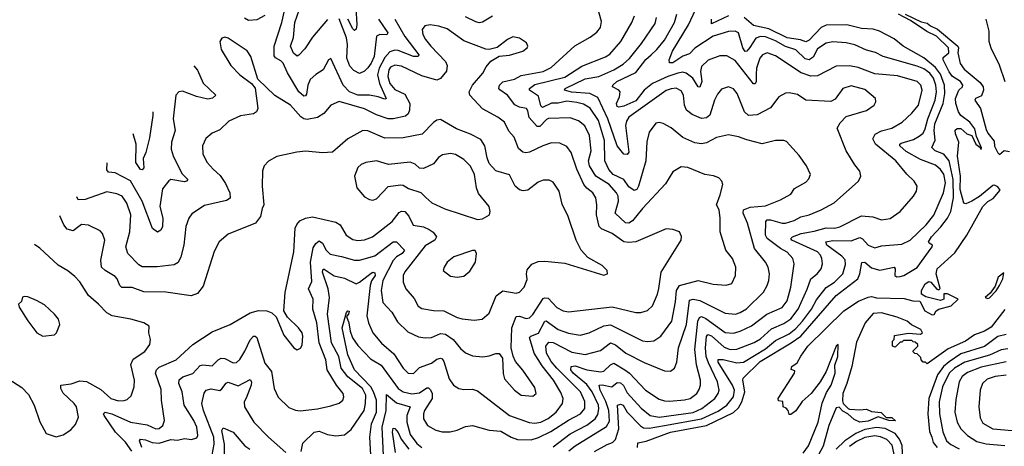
# Model space of a CAD drawing. Extents: x 1246230 to 1426786, y 660032 to 763141.
# Tile 19 of 256: x 1256387 to 1262233, y 686102 to 688632. Entities that reach past the tile are written whole.
import ezdxf

# ---------------------------------------------------------------- set-up
doc = ezdxf.new("R2010")
doc.units = 0

msp = doc.modelspace()

# ---------------------------------------------------------------- linework, layer by layer
at = {"layer": '0CON10XD'}
for points in [[(1258215, 688633.5), (1258125, 688527.9), (1258080.9, 688459.1), (1258045, 688422.5), (1258035, 688416.9), (1258014, 688434), (1257995.3, 688475), (1258012.2, 688527.8), (1258021.6, 688615), (1258090.4, 688815)], [(1258059.3, 686070.7), (1258068.8, 686121.2), (1258135, 686186.2), (1258165, 686191.3), (1258215, 686171.5), (1258265, 686163.5), (1258315, 686170), (1258355, 686201.9), (1258431.9, 686315), (1258441, 686355), (1258442.1, 686405), (1258422.6, 686445), (1258334.7, 686514.7), (1258296.6, 686565), (1258281.4, 686635), (1258238.3, 686715), (1258215.7, 686885.7), (1258227.8, 686985), (1258219.1, 687035), (1258185.7, 687135), (1258188.3, 687151.7), (1258195, 687153.3), (1258255, 687112.5), (1258315, 687098.8), (1258385, 687066.4), (1258405, 687074.5), (1258475, 687128.4), (1258485, 687134.1), (1258495, 687131.2), (1258497.3, 687115), (1258475.8, 687084.2), (1258467.3, 687055), (1258448, 686875), (1258457.5, 686835), (1258484.5, 686775), (1258535, 686714.4), (1258609.7, 686649.7), (1258663.8, 686565), (1258694.2, 686535), (1258725, 686534.5), (1258760.3, 686569.7), (1258832.9, 686595), (1258865, 686618.7), (1258885, 686624.5), (1258895, 686620.6), (1258905.2, 686605.2), (1258937.8, 686502.2), (1258963.6, 686463.6), (1258995, 686444.5), (1259025, 686438.2), (1259075, 686441.5), (1259105, 686431.4), (1259295.2, 686285.2), (1259412.3, 686242.3), (1259445, 686239.2), (1259482.5, 686245), (1259525, 686265.9), (1259572.3, 686305), (1259610.4, 686355), (1259614.6, 686385), (1259600.9, 686420.9), (1259556.2, 686495), (1259488.9, 686578.9), (1259442.3, 686655), (1259415, 686746.9), (1259422.2, 686755), (1259466.9, 686773.1), (1259505, 686843.6), (1259514, 686846), (1259585, 686793.8), (1259645, 686773.5), (1259715, 686760.8), (1259768, 686775), (1259855, 686816.5), (1259895, 686821.4), (1260085, 686728.2), (1260115, 686722.5), (1260152.7, 686727.3), (1260195, 686755.6), (1260258.7, 686845), (1260281.9, 686958.1), (1260288, 687025), (1260305, 687056.5), (1260415, 687086), (1260505, 687063.8), (1260582.1, 687057.9), (1260615, 687068), (1260636.7, 687115), (1260640, 687165), (1260618.9, 687215), (1260580, 687265), (1260546.4, 687375), (1260546.9, 687455), (1260539.4, 687505), (1260524.4, 687535), (1260545.8, 687594.2), (1260561.2, 687655), (1260556.7, 687675), (1260537.5, 687695), (1260506.7, 687706.7), (1260455, 687714.4), (1260355, 687755.6), (1260315, 687759.4), (1260265, 687730), (1260221.3, 687658.7), (1260085, 687512.5), (1260025, 687439.4), (1260005, 687424.8), (1259985, 687427.5), (1259923.1, 687485), (1259943, 687555), (1259940.3, 687585), (1259931.2, 687605), (1259887.1, 687655), (1259808.8, 687705), (1259770.6, 687765), (1259764.5, 687795), (1259779.6, 687855), (1259770.5, 687945), (1259741.9, 688001.9), (1259705, 688033.3), (1259655, 688050.3), (1259526.7, 688046.7), (1259515, 688041.4), (1259475, 687998.1), (1259459.2, 687999.2), (1259412.7, 688052.7), (1259405, 688092), (1259396.5, 688105), (1259355, 688113.2), (1259327.3, 688127.3), (1259283.4, 688185), (1259237.3, 688217.3), (1259232, 688225), (1259235.9, 688245), (1259255, 688263.2), (1259325, 688279.1), (1259365, 688301.2), (1259495, 688325.3), (1259542, 688348), (1259683.2, 688476.8), (1259775, 688528.5), (1259815, 688559.4), (1259835, 688586.2), (1259842.1, 688622.1), (1259817.6, 688707.6)], [(1258383.5, 688703.5), (1258390, 688605), (1258385, 688576), (1258375, 688568.9), (1258365, 688577.7), (1258335.7, 688635)], [(1257843.4, 688656.6), (1257795, 688631.8), (1257745, 688627.5), (1257722, 688642)], [(1258615.7, 688635), (1258675, 688532.5), (1258757.4, 688425), (1258753.1, 688415), (1258725, 688414.2), (1258635, 688450.2), (1258615, 688452.4), (1258585, 688441.4), (1258555, 688408.6), (1258521.5, 688345), (1258512.2, 688305), (1258523.9, 688253.9), (1258564, 688165), (1258555, 688160.9), (1258515.7, 688175.7), (1258465, 688184.7), (1258395, 688183.9), (1258345, 688204.8), (1258308.8, 688245), (1258235, 688403.3), (1258221.2, 688395), (1258189.2, 688335), (1258145, 688307.1), (1258112.7, 688277.3), (1258097.9, 688245), (1258089.3, 688190.7), (1258085, 688180), (1258075, 688179.5), (1258045, 688204.1), (1257977.5, 688317.5), (1257951.8, 688375), (1257938.6, 688388.6), (1257905.6, 688405.6), (1257898, 688418), (1257898.7, 688475), (1257944.6, 688615), (1257960.4, 688685)], [(1258517, 688635), (1258572.5, 688555), (1258566.3, 688543.7), (1258524.7, 688545.3), (1258506.5, 688535), (1258491.5, 688415), (1258475, 688375.4), (1258455, 688346.7), (1258433.8, 688326.2), (1258405, 688312.9), (1258370.7, 688330.7), (1258347.2, 688357.2), (1258329.8, 688405), (1258334.2, 688485), (1258327.9, 688525), (1258285, 688638.2)], [(1259195, 688653.4), (1259135, 688618.6), (1259115, 688614.3), (1259095, 688618.9), (1259035, 688650)], [(1259695, 688141.7), (1259635, 688149), (1259585, 688138), (1259545, 688137.5), (1259491.5, 688111.5), (1259482, 688122), (1259468.2, 688178.2), (1259414.2, 688215), (1259413.3, 688225), (1259445, 688248), (1259625, 688292), (1259725, 688356.1), (1259865, 688411.3), (1259891.8, 688428.2), (1259956, 688504), (1260021.8, 688615), (1260036.9, 688655)], [(1259555, 686099.5), (1259655, 686176.5), (1259755, 686228), (1259803.6, 686265), (1259819.4, 686290.6), (1259826.4, 686323.6), (1259824.1, 686345), (1259786.8, 686425), (1259755, 686468.7), (1259674.5, 686535), (1259659.8, 686555), (1259660.9, 686575), (1259685, 686578.5), (1259755, 686555.2), (1259837, 686543), (1259855, 686547.2), (1259895, 686585.9), (1259915, 686594.1), (1259981.2, 686555), (1260008.7, 686535), (1260103.6, 686435), (1260185, 686381.3), (1260215, 686370.9), (1260245, 686368.8), (1260335, 686376.5), (1260368.6, 686385), (1260408.2, 686415), (1260422.3, 686437.7), (1260429.3, 686465), (1260429.4, 686495), (1260405.2, 686585.2), (1260395.2, 686675), (1260414.6, 686845), (1260423.4, 686866.6), (1260435, 686870.9), (1260460.8, 686860.8), (1260575, 686777.7), (1260625, 686772.6), (1260665, 686783.8), (1260733.3, 686816.7), (1260824.1, 686885.9), (1260915, 686925.3), (1260943.5, 686965), (1260965.7, 687045), (1260985.4, 687184.6), (1260978.5, 687215), (1260944.3, 687254.2), (1260905, 687275.3), (1260824.7, 687335), (1260815.7, 687355), (1260817.1, 687435), (1260825.3, 687444.7), (1260844.2, 687445.8), (1260915, 687424.8), (1260935, 687424.7), (1260985, 687440.4), (1261025, 687463.8), (1261075, 687475.4), (1261146.2, 687505), (1261223.9, 687546.1), (1261367.1, 687675), (1261381.9, 687705), (1261375, 687733.3), (1261345, 687771.2), (1261295, 687853.8), (1261241.2, 687988.8), (1261258.6, 688021.4), (1261295, 688058.6), (1261415, 688093.5), (1261460, 688125), (1261471.4, 688145), (1261469.2, 688165), (1261405, 688217.7), (1261325, 688239.3), (1261274.3, 688225), (1261229.4, 688160.6), (1261203.7, 688146.3), (1261055, 688154.5), (1261005, 688188.2), (1260955, 688198.1), (1260935, 688195.8), (1260895.5, 688174.5), (1260845, 688109.6), (1260765, 688069.1), (1260715, 688064.5), (1260691.1, 688085), (1260648.1, 688195), (1260625, 688221.9), (1260595, 688234.4), (1260555, 688220), (1260529.8, 688190.2), (1260511.8, 688155), (1260484.8, 688065.2), (1260465, 688050.4), (1260435, 688046), (1260379.5, 688069.5), (1260346.8, 688095), (1260334.2, 688125), (1260328.2, 688185), (1260315, 688210.5), (1260285, 688226.8), (1260255, 688223.3), (1260225, 688211.6), (1260004.2, 688055), (1259989.2, 688030.8), (1259984.3, 688005), (1260003.8, 687846.2), (1259995, 687832.8), (1259974.8, 687834.8), (1259933.8, 687883.8), (1259878.9, 688045), (1259820.1, 688170.1), (1259771.9, 688195), (1259662.8, 688202.8), (1259622.5, 688215), (1259625.8, 688225), (1259745, 688281.7), (1259825.4, 688294.6), (1259915.4, 688334.6), (1259971, 688369), (1260007, 688403), (1260079.5, 688490.5), (1260160.1, 688609.9), (1260167.8, 688645)], [(1259647.5, 686075), (1259685, 686104.2), (1259871.3, 686218.7), (1259888.3, 686251.7), (1259885.1, 686315), (1259868.2, 686368.2), (1259833.3, 686435), (1259827.5, 686465), (1259845, 686466.7), (1259902.5, 686455), (1259935, 686480.4), (1259955, 686478.3), (1259972.7, 686462.7), (1259995, 686419.6), (1260077.7, 686327.7), (1260130.5, 686285), (1260184.8, 686274.8), (1260385, 686303), (1260438.2, 686325), (1260514.1, 686385), (1260534.7, 686415), (1260540.8, 686435), (1260531.4, 686485), (1260476.1, 686596.1), (1260464, 686634), (1260459.1, 686685), (1260466.1, 686753.9), (1260472.5, 686765), (1260495, 686756.9), (1260569.3, 686689.3), (1260605, 686676.9), (1260645, 686678.8), (1260747.9, 686717.9), (1260785, 686739.5), (1260851.1, 686798.9), (1260925, 686830.4), (1260965, 686858.4), (1261009, 686915), (1261063.3, 687033.3), (1261084.1, 687095), (1261121.8, 687125), (1261145.5, 687155), (1261153.6, 687185), (1261150, 687215), (1261141.8, 687235), (1261123.6, 687255), (1260971.5, 687325), (1260965.6, 687335), (1260975, 687343.5), (1261026.7, 687363.3), (1261105, 687377), (1261175, 687397.3), (1261225, 687396.3), (1261256.9, 687403.1), (1261385, 687469.6), (1261453.2, 687463.2), (1261505, 687444.4), (1261555, 687453.8), (1261614.5, 687495), (1261694, 687585), (1261711.4, 687615), (1261715.6, 687645), (1261697.5, 687675), (1261655, 687715.8), (1261588.6, 687795), (1261468, 687895), (1261452.9, 687925), (1261465.9, 687954.1), (1261505, 687973.1), (1261565, 687988.9), (1261625.9, 688024.1), (1261685, 688078.9), (1261723.8, 688125), (1261744.7, 688215), (1261737.3, 688245), (1261716.7, 688265), (1261599, 688299), (1261465, 688311.6), (1261365, 688349.8), (1261315, 688358.3), (1261234.1, 688355.9), (1261125, 688300), (1261085, 688296.6), (1261027.1, 688317.1), (1260875, 688418.2), (1260825, 688435.9), (1260798.5, 688425), (1260781.9, 688405), (1260762, 688345), (1260759.9, 688310.1), (1260760, 688265), (1260755, 688252.9), (1260745, 688252.9), (1260635, 688390.8), (1260585, 688418.2), (1260545, 688418.9), (1260475, 688393.2), (1260436.1, 688355), (1260430.2, 688325), (1260437.9, 688265), (1260425, 688232.2), (1260415, 688234.3), (1260383.3, 688285), (1260345, 688315.2), (1260325, 688320.4), (1260295, 688315.9), (1260235, 688296.1), (1260145, 688253.8), (1260095, 688214.3), (1260045, 688151), (1259975, 688118.8), (1259945, 688113.8), (1259935, 688118.1), (1259930.7, 688135), (1259949.2, 688175), (1259952.9, 688205), (1259945, 688215.4), (1259907.1, 688235), (1259908.5, 688245), (1259932.9, 688265), (1260045, 688318.9), (1260105, 688395.8), (1260136.3, 688423.7), (1260170.6, 688455), (1260215, 688511.5), (1260274.8, 688615), (1260288.6, 688665)], [(1259800.1, 686069.9), (1259875, 686112.7), (1259906.3, 686123.7), (1259925, 686142.5), (1259945.2, 686204.8), (1259935.8, 686345), (1259955, 686350.8), (1259970, 686345), (1259994.4, 686304.4), (1260073.4, 686223.4), (1260091.8, 686211.8), (1260125, 686209.1), (1260216, 686226), (1260435, 686264.4), (1260535, 686311.1), (1260585.8, 686345), (1260624.8, 686395), (1260630.5, 686435), (1260619.4, 686465), (1260535, 686601.5), (1260533.8, 686616.2), (1260563.8, 686616.2), (1260645, 686595.9), (1260685, 686601.6), (1260815, 686680.3), (1260875, 686730.2), (1260955, 686769.3), (1260995, 686800.6), (1261035.9, 686845), (1261089, 686915), (1261119.2, 686970.8), (1261176.3, 687043.7), (1261225, 687074.8), (1261275, 687123.9), (1261290.5, 687179.5), (1261287.6, 687207.6), (1261269.2, 687229.2), (1261179.6, 687295), (1261172.9, 687315), (1261215, 687323), (1261325, 687320), (1261375, 687340.7), (1261392.2, 687332.2), (1261424.4, 687295), (1261465, 687278.8), (1261505, 687291.2), (1261625, 687301.4), (1261675, 687324.5), (1261770, 687415), (1261815, 687473.3), (1261872.2, 687605), (1261883.7, 687665), (1261875, 687715.5), (1261855, 687743.8), (1261825, 687768.8), (1261735, 687803.3), (1261651.5, 687851.5), (1261613.8, 687885), (1261613.6, 687895), (1261620.8, 687899.2), (1261695, 687922.6), (1261728.5, 687941.5), (1261750.6, 687959.4), (1261763.5, 687985), (1261779.5, 688045), (1261822.1, 688155), (1261830.5, 688205), (1261827.7, 688245), (1261813.7, 688285), (1261790.7, 688315), (1261755, 688340.7), (1261715, 688357.2), (1261515, 688413.7), (1261468.5, 688438.5), (1261415, 688452.4), (1261345, 688483.1), (1261295, 688494.7), (1261215, 688501.8), (1261175, 688494.1), (1261125, 688460), (1261099.3, 688410.7), (1261075, 688393.8), (1261050.2, 688400.2), (1260995, 688453.3), (1260935, 688474.1), (1260875, 688507.7), (1260815, 688530.3), (1260785, 688531.9), (1260757.6, 688522.4), (1260721.6, 688468.4), (1260705, 688446.2), (1260695, 688443.8), (1260681.7, 688465), (1260655, 688554.4), (1260635, 688564.6), (1260595, 688563.3), (1260505, 688534.3), (1260395, 688463.5), (1260365, 688429.2), (1260325, 688417), (1260265, 688376.2), (1260245, 688376.2), (1260243.6, 688393.6), (1260263, 688445), (1260358.8, 688601.2), (1260399.1, 688690.9)], [(1260056.3, 686093.7), (1260056.9, 686123.1), (1260107.7, 686132.3), (1260251.1, 686185), (1260465, 686225.1), (1260625, 686301.7), (1260655, 686329.4), (1260675.7, 686365), (1260692.5, 686425), (1260680.3, 686495), (1260683.2, 686506.8), (1260783.9, 686605), (1260968.4, 686715), (1261025, 686755.9), (1261234.6, 686995.4), (1261363.6, 687095), (1261376.3, 687125), (1261388.3, 687191.7), (1261405, 687193.8), (1261445, 687161.2), (1261495, 687146.1), (1261580, 687165), (1261586, 687155), (1261584.2, 687114.2), (1261595, 687108), (1261615, 687108.9), (1261637.1, 687115), (1261715, 687162.3), (1261784.1, 687255.9), (1261805.6, 687285), (1261806, 687295), (1261786.2, 687306.2), (1261782.5, 687315), (1261800.4, 687345), (1261857, 687403), (1261896.7, 687455), (1261915.5, 687495), (1261930.7, 687575), (1261930.6, 687685), (1261905.4, 687795), (1261875, 687834.2), (1261822.5, 687855), (1261802.3, 687875), (1261822.5, 687917.5), (1261815.9, 687975), (1261820, 688015), (1261870.7, 688135), (1261880.4, 688195), (1261877.9, 688245), (1261855, 688308.4), (1261825, 688349.2), (1261755, 688405.9), (1261633.5, 688475), (1261579.3, 688519.2), (1261492.7, 688565), (1261455, 688576.9), (1261385, 688579.8), (1261297.7, 688602.3), (1261175, 688600), (1261145, 688586.8), (1261075, 688512), (1261055, 688501.1), (1261023, 688513), (1260944.4, 688524.4), (1260835, 688579), (1260745, 688598.4), (1260688.2, 688645)], [(1260595, 688656.2), (1260495, 688607.5), (1260494.6, 688635)], [(1261039.3, 686060.7), (1261071.4, 686105), (1261127.2, 686245), (1261152.8, 686357.2), (1261178.4, 686421.6), (1261205.1, 686465), (1261228.2, 686535), (1261227.4, 686582.6), (1261245.2, 686635), (1261246, 686706), (1261235, 686696.7), (1261175.7, 686545), (1261140, 686485), (1261086.7, 686415), (1261032.3, 686367.7), (1260995, 686312.5), (1260965, 686290), (1260955, 686290), (1260950, 686315), (1260938.3, 686328.3), (1260920, 686335), (1260918.3, 686368.3), (1260891.7, 686371.7), (1260890, 686385), (1260987.5, 686535), (1260990, 686550), (1260967.5, 686557.5), (1260971.2, 686575), (1261003, 686597), (1261024.5, 686635.5), (1261067.1, 686695), (1261279.6, 686905), (1261367.9, 686962.1), (1261425, 686987), (1261445, 686990.6), (1261475, 686983.4), (1261639.1, 686979.1), (1261690, 686965), (1261732.5, 686962.5), (1261762, 686905), (1261805, 686881.1), (1261817.1, 686882.9), (1261828.6, 686905), (1261843.9, 686916.1), (1261916.9, 686935), (1261960, 686975), (1261896.6, 687006.6), (1261873.8, 687006.2), (1261873.3, 686975), (1261855, 686966.2), (1261768.3, 686988.3), (1261742.5, 687005), (1261742.5, 687025), (1261763.8, 687065), (1261785, 687080), (1261796.7, 687075), (1261833, 687033), (1261845, 687030), (1261852.5, 687037.5), (1261828.1, 687125), (1261835.5, 687154.5), (1261940.5, 687249.5), (1262010, 687355), (1262105, 687523.8), (1262135, 687554.2), (1262167.3, 687572.7), (1262208.2, 687621.8), (1262195, 687641.5), (1262175, 687650), (1262165, 687648), (1262086.1, 687583.9), (1262040.8, 687555), (1262005, 687540), (1261993.1, 687545), (1261970.7, 687625), (1261973.3, 687703.3), (1261956.2, 687823.8), (1261962.5, 687905), (1261943.3, 687955), (1261942.5, 687977.5), (1261953, 687987), (1261975, 687987.5), (1262010, 687955), (1262040, 687945), (1262063.9, 687893.9), (1262087, 687877), (1262095, 687862.5), (1262097.7, 687872.3), (1262068.8, 687938.8), (1262058.8, 687985), (1262027.7, 688025), (1261974.4, 688064.4), (1261961.5, 688085), (1261945.6, 688135.6), (1261944.3, 688165), (1261963.8, 688215), (1261985.3, 688234.7), (1261987.5, 688245), (1261973.5, 688265), (1261926.2, 688295), (1261905, 688322.5), (1261870.5, 688395), (1261870.9, 688409.1), (1261904.3, 688435.7), (1261902, 688465), (1261831.4, 688535), (1261773.1, 688563.1), (1261677, 688627), (1261604.5, 688665.5)], [(1261645, 688666.2), (1261740.4, 688620.4), (1261775, 688612.9), (1261795, 688596.4), (1261837.2, 688577.2), (1261957.8, 688475), (1261961.8, 688465), (1261957.2, 688435), (1261971.9, 688371.9), (1261995, 688340), (1262090.5, 688260.5), (1262108.4, 688235), (1262110.7, 688215), (1262098.5, 688181.5), (1262063.1, 688165), (1262057.8, 688155), (1262091.9, 688105), (1262125, 687981.2), (1262135, 687959.2), (1262172.3, 687912.3), (1262175, 687882.5), (1262195, 687842.5), (1262205, 687832.5), (1262233, 687857), (1262265, 687850)], [(1257113.1, 686095), (1257099.1, 686135), (1257105.5, 686144.5), (1257135, 686139.4), (1257173.7, 686123.7), (1257215, 686119.8), (1257285, 686141.6), (1257325, 686138), (1257365, 686147), (1257407.8, 686142.2), (1257438.8, 686151.2), (1257444.6, 686165.4), (1257439.7, 686215), (1257422.2, 686255), (1257363.1, 686345), (1257351.6, 686425), (1257331.9, 686475), (1257333.6, 686496.4), (1257355.7, 686514.3), (1257415, 686533.5), (1257458.4, 686581.6), (1257475, 686585.8), (1257530.2, 686579.8), (1257565, 686615.4), (1257584, 686625), (1257605, 686621.8), (1257655, 686596.4), (1257675, 686598.5), (1257695, 686616.9), (1257725, 686665.5), (1257755, 686732.7), (1257775, 686754.5), (1257785, 686755.6), (1257795, 686747.5), (1257843.6, 686595), (1257882, 686545), (1257897.5, 686445), (1257922.4, 686392.4), (1257985, 686331.9), (1258025, 686316.5), (1258053, 686313), (1258155, 686324.5), (1258235, 686341.8), (1258285, 686356.7), (1258306.7, 686375), (1258311.9, 686395), (1258308.9, 686415), (1258267.7, 686465), (1258213.4, 686555), (1258204.3, 686615), (1258164.8, 686715), (1258152, 686835), (1258127.2, 686915), (1258130.3, 686975), (1258101.3, 687035), (1258121.3, 687078.7), (1258113.3, 687195), (1258130.8, 687279.2), (1258145, 687304.4), (1258165, 687320), (1258185, 687307.5), (1258206.7, 687265), (1258230.6, 687240.6), (1258298.5, 687228.5), (1258375.2, 687205.2), (1258405, 687206.2), (1258495, 687231.4), (1258605, 687315.3), (1258625.6, 687315.6), (1258672.2, 687265), (1258657.7, 687245), (1258624.7, 687225.3), (1258605, 687204.2), (1258542.7, 687085), (1258533.1, 687025), (1258543.9, 686955), (1258597.8, 686897.7), (1258630.7, 686840.7), (1258691.3, 686781.3), (1258755, 686750.9), (1258795, 686744.5), (1258833, 686747), (1258885, 686771.8), (1258915, 686766.1), (1258960.4, 686735), (1259005, 686681.4), (1259035, 686655.8), (1259075, 686637.5), (1259137.1, 686632.9), (1259175, 686638.2), (1259215, 686652.9), (1259235, 686652), (1259254.3, 686624.3), (1259257.3, 686532.7), (1259265, 686502), (1259324.3, 686435), (1259365, 686405.7), (1259435, 686400), (1259453.8, 686415), (1259445, 686451.2), (1259375, 686554), (1259332, 686605), (1259316.7, 686636.7), (1259305.6, 686685), (1259310.3, 686805), (1259335, 686871.5), (1259355, 686873.5), (1259395, 686858.9), (1259415, 686863.8), (1259435, 686884.5), (1259495, 686978.7), (1259505, 686983.4), (1259525, 686980.4), (1259575.7, 686925), (1259615, 686905.5), (1259645, 686900), (1259905, 686928.6), (1260045, 686896.2), (1260075, 686895.4), (1260115, 686906.7), (1260144.4, 686935), (1260174.5, 687005), (1260181.5, 687038.5), (1260195.5, 687135), (1260314, 687325), (1260315.9, 687345.9), (1260305, 687373.3), (1260265, 687387.1), (1260225, 687392.5), (1260045.3, 687314.7), (1260005, 687311.1), (1259975, 687315.4), (1259905, 687363.5), (1259841, 687391), (1259827.1, 687405), (1259811.1, 687475), (1259814.5, 687535), (1259808.2, 687575), (1259791.1, 687605), (1259754, 687634), (1259737.8, 687655), (1259695.8, 687745), (1259661.2, 687845), (1259635, 687880.6), (1259595, 687900.9), (1259545, 687901.1), (1259492.5, 687885), (1259415, 687846.5), (1259393.3, 687843.3), (1259375, 687847.1), (1259348.3, 687868.3), (1259322.5, 687935), (1259292.2, 687972.2), (1259265, 688025.6), (1259227.1, 688055), (1259135, 688103.6), (1259060, 688185), (1259056.7, 688205), (1259076, 688244), (1259137.1, 688315), (1259157.4, 688352.6), (1259185, 688386.2), (1259235, 688416.2), (1259295, 688422.9), (1259375, 688445.8), (1259400, 688465), (1259404, 688475), (1259396.2, 688495), (1259355, 688522.9), (1259315, 688530), (1259283.3, 688515), (1259221.7, 688468.3), (1259175, 688456), (1259155, 688457.1), (1259025, 688506.2), (1258925, 688578.9), (1258875.5, 688594.5), (1258825, 688601.1), (1258793.4, 688596.6), (1258777.1, 688575), (1258780.4, 688545), (1258797.1, 688515), (1258827.5, 688475), (1258915.6, 688385), (1258925, 688360), (1258922.3, 688327.7), (1258886.6, 688283.4), (1258865, 688274.4), (1258775, 688298.8), (1258655, 688357.4), (1258615, 688362.8), (1258588.4, 688351.6), (1258579.3, 688335), (1258572.6, 688295), (1258585, 688253.8), (1258615, 688217.6), (1258675, 688190.4), (1258703.3, 688135), (1258702.3, 688095), (1258693.3, 688075), (1258678.8, 688061.2), (1258605, 688043.8), (1258575, 688043.5), (1258505, 688067.9), (1258435, 688104.2), (1258285, 688147.5), (1258233.9, 688126.1), (1258193.5, 688076.5), (1258155, 688051.5), (1258095, 688040.4), (1258075, 688043.8), (1258056.8, 688056.8), (1257995, 688125.6), (1257903.1, 688183.1), (1257800.7, 688280.7), (1257760.6, 688415), (1257737.6, 688447.6), (1257625, 688522.5), (1257605, 688528), (1257587.3, 688522.7), (1257575.9, 688504.1), (1257584.4, 688455), (1257640.2, 688360.2), (1257693.8, 688305), (1257763.9, 688253.9), (1257786.2, 688226.2), (1257802.2, 688105), (1257794.2, 688085), (1257776.2, 688075), (1257698.3, 688061.7), (1257629.8, 688030.2), (1257575, 687979.2), (1257530.5, 687959.5), (1257491.7, 687928.3), (1257472.7, 687885), (1257474.6, 687835), (1257500.6, 687785), (1257535.7, 687745), (1257578.6, 687708.6), (1257610.3, 687660.3), (1257634.5, 687605), (1257636.4, 687573.6), (1257615, 687559.6), (1257485, 687530), (1257408.9, 687481.1), (1257391.1, 687455), (1257373.3, 687405), (1257362.5, 687295), (1257343.5, 687225), (1257327.7, 687192.3), (1257305, 687178.5), (1257202.9, 687167.1), (1257115, 687166.6), (1257095, 687177.7), (1257028.9, 687245), (1257017.3, 687285), (1257041.8, 687375), (1257047.8, 687475), (1257024.2, 687544.2), (1256995, 687585.5), (1256965, 687599.6), (1256905, 687611.2), (1256775.4, 687565.4), (1256733.8, 687563.8), (1256727.3, 687581.2)], [(1262122.8, 688635), (1262142.2, 688565), (1262142.2, 688505), (1262153.5, 688466.5), (1262203.1, 688365), (1262235.6, 688265.6)], [(1257422.1, 688359.8), (1257442.3, 688332.3), (1257477.6, 688255), (1257552, 688185), (1257533.1, 688166.9), (1257505, 688161.7), (1257437.4, 688177.4), (1257355, 688207.8), (1257332.5, 688205), (1257314.2, 688185), (1257298.8, 688045), (1257309.6, 687975), (1257288.5, 687905), (1257286.9, 687865), (1257298.8, 687825), (1257350.3, 687720.3), (1257385.8, 687685), (1257378.8, 687675), (1257365, 687670.5), (1257285, 687684.5), (1257272.6, 687677.4), (1257235, 687628.6), (1257219.6, 687525), (1257236.9, 687455), (1257235.5, 687405), (1257225, 687383.8), (1257205, 687371.2), (1257175, 687393.8), (1257114.7, 687555), (1257045.9, 687675.9), (1256955, 687724.6), (1256915, 687728.9), (1256905, 687741.2), (1256907.3, 687782.9)], [(1258474.2, 686015), (1258467.2, 686155), (1258475.9, 686235), (1258505.7, 686305), (1258505.1, 686375), (1258488.9, 686425), (1258471.9, 686455), (1258374.8, 686555), (1258336.2, 686645), (1258301.9, 686805), (1258327.5, 686895), (1258335, 686905.8), (1258343.3, 686903.3), (1258339.4, 686885), (1258328.3, 686871.7), (1258341.8, 686835), (1258349, 686785), (1258363.9, 686745), (1258395, 686700), (1258470.8, 686620.8), (1258532.7, 686582.7), (1258635, 686444.2), (1258665, 686424), (1258715, 686412.7), (1258760.8, 686419.2), (1258805, 686449.5), (1258815, 686448.1), (1258826.2, 686436.2), (1258837.3, 686415), (1258837.3, 686385), (1258791.6, 686315), (1258784.7, 686295), (1258784.6, 686265), (1258808.9, 686225), (1258857.3, 686197.3), (1258895, 686186.9), (1258942.4, 686187.6), (1258985, 686196.5), (1259035, 686218.9), (1259075.7, 686224.3), (1259175, 686197.5), (1259245, 686191.1), (1259305, 686155.3), (1259342.2, 686142.3), (1259425, 686141), (1259466.9, 686153.1), (1259540.7, 686189.3), (1259645, 686257), (1259716.1, 686295), (1259742.2, 686325), (1259743.1, 686366.9), (1259716.5, 686425), (1259576.2, 686566.2), (1259543.2, 686605), (1259515.2, 686655), (1259512.1, 686695), (1259529.7, 686720.2), (1259555, 686717.4), (1259665, 686660.4), (1259745, 686646.6), (1259835, 686669.3), (1259895, 686715.3), (1259925, 686703.7), (1259986.5, 686655), (1260095, 686599.1), (1260215, 686550), (1260251.9, 686548.1), (1260275, 686566), (1260289.3, 686600.7), (1260298.6, 686685), (1260347.3, 686825), (1260365, 686969.1), (1260385, 686974.3), (1260425, 686966.7), (1260575, 686891.3), (1260636.7, 686885), (1260665, 686894.7), (1260701.8, 686918.2), (1260803.6, 687016.4), (1260826.2, 687055), (1260835.5, 687085), (1260838.2, 687125), (1260830.9, 687165), (1260814.6, 687195), (1260749.3, 687275), (1260708.9, 687425), (1260683.8, 687485), (1260685.7, 687504.3), (1260725, 687520.9), (1260815, 687527.9), (1260905, 687563.8), (1260965, 687598.1), (1260988.6, 687631.4), (1261055, 687668), (1261072.1, 687687.9), (1261082, 687715), (1261058.8, 687765), (1261015, 687826.2), (1260940.7, 687910.7), (1260925, 687916.7), (1260875, 687916.7), (1260795, 687895.5), (1260705, 687920), (1260655, 687938.2), (1260595, 687950), (1260525, 687932.7), (1260465, 687901.5), (1260435, 687896.9), (1260395, 687902.4), (1260325, 687933.8), (1260255, 687991.1), (1260207.5, 688017.5), (1260185, 688022.9), (1260165, 688018.6), (1260124.4, 687965), (1260111.5, 687908.5), (1260104.7, 687795), (1260062.1, 687645), (1260051.4, 687625), (1260035, 687618.5), (1260005, 687641.1), (1259973.9, 687683.9), (1259911.8, 687715), (1259885, 687744.6), (1259862.5, 687795), (1259859.6, 687915), (1259823.4, 688035), (1259775, 688108.6), (1259735, 688132.3), (1259695, 688141.7)], [(1257177.6, 688085.8), (1257178.2, 688065), (1257158.5, 687931.5), (1257135.4, 687845), (1257120, 687810), (1257125, 687753.3), (1257115, 687741.1), (1257105, 687743.5), (1257077.4, 687785), (1257079.7, 687895), (1257060.9, 687955)], [(1257053.6, 686073.6), (1257016.6, 686126.6), (1256955.3, 686185.3), (1256888.8, 686285), (1256885.6, 686295), (1256895.5, 686304.5), (1256935, 686295.2), (1257045, 686245.7), (1257145, 686229.5), (1257195, 686204.7), (1257215, 686206.5), (1257237.8, 686225), (1257247.8, 686255), (1257228.9, 686375), (1257228.1, 686438.1), (1257194.6, 686535), (1257200, 686555), (1257215, 686571.2), (1257315.8, 686614.2), (1257414.6, 686705.4), (1257530, 686780), (1257636.7, 686823.3), (1257756.7, 686893.3), (1257805, 686907.3), (1257854.5, 686904.5), (1257884.4, 686894.4), (1257910.5, 686870.5), (1257955, 686761.2), (1258015, 686686.7), (1258035, 686673.3), (1258055, 686683.3), (1258065, 686702.5), (1258069.2, 686755), (1258064.5, 686775), (1258041.9, 686805), (1257977.6, 686867.6), (1257955.9, 686905.9), (1257964.5, 687015), (1258014.5, 687255), (1258023.6, 687396.4), (1258032, 687418), (1258051.2, 687438.8), (1258084.5, 687455.5), (1258125, 687462.2), (1258265, 687431.5), (1258290.5, 687415), (1258325, 687354.4), (1258365, 687328.4), (1258395, 687322.4), (1258435, 687327.2), (1258482.9, 687345), (1258598.5, 687435), (1258640.8, 687489.2), (1258655, 687496.5), (1258675, 687495.4), (1258697.8, 687467.8), (1258724, 687414), (1258785, 687403.2), (1258818.6, 687388.6), (1258842.1, 687372.1), (1258862.1, 687345), (1258852.1, 687325), (1258795, 687290), (1258675, 687136.9), (1258663.9, 687115), (1258663.8, 687075), (1258680.9, 687035), (1258728.8, 686978.8), (1258754, 686934), (1258775, 686920), (1258845, 686907.8), (1258905, 686905.3), (1258985, 686865.4), (1259015, 686857.7), (1259085, 686850.5), (1259133.4, 686856.6), (1259175, 686892), (1259215.8, 686995), (1259255, 687024.4), (1259335, 687010), (1259355, 687015.8), (1259382.9, 687045), (1259399.7, 687090.3), (1259395.6, 687125), (1259401.1, 687148.9), (1259427.7, 687182.3), (1259465, 687197.8), (1259505, 687200), (1259625, 687187.5), (1259855, 687116.2), (1259876.7, 687125), (1259876, 687145), (1259846.2, 687175), (1259761.2, 687221.2), (1259721.2, 687265), (1259690.8, 687325), (1259644.4, 687465), (1259608.9, 687538.9), (1259590, 687615), (1259555, 687668), (1259530.3, 687680.3), (1259495, 687680.6), (1259465, 687668.6), (1259405, 687620.6), (1259376.8, 687616.8), (1259355, 687623.3), (1259329.4, 687645), (1259295, 687711.4), (1259214.4, 687735), (1259175, 687778.6), (1259162.2, 687812.2), (1259149.1, 687885), (1259125, 687921.4), (1259063.1, 687953.1), (1258980.8, 687985), (1258885, 688040.6), (1258865, 688036.9), (1258845, 688023.1), (1258777.2, 687952.7), (1258665, 687932.1), (1258555, 687929.3), (1258455, 687973.1), (1258425.4, 687974.6), (1258335, 687926.1), (1258245, 687846.9), (1258185, 687841.8), (1258085, 687851.8), (1258033.8, 687846.2), (1257915, 687821.9), (1257865, 687794.2), (1257839.2, 687765), (1257829.2, 687735), (1257826.2, 687645), (1257836, 687535), (1257827.3, 687512.7), (1257816.5, 687465), (1257787.5, 687425), (1257625, 687360), (1257572.5, 687315), (1257542.6, 687257.4), (1257477.5, 687052.5), (1257442.5, 687007.5), (1257406.4, 686993.6), (1257255, 687015.4), (1257125, 687017.1), (1257055, 687044.6), (1256994.3, 687044.2), (1256981.8, 687055), (1256967.1, 687095), (1256955, 687110), (1256895, 687144.6), (1256873.4, 687165), (1256870, 687205), (1256893.2, 687325), (1256880, 687365), (1256865, 687379.2), (1256795, 687414.4), (1256755, 687416.7), (1256738.6, 687405), (1256705, 687380.7), (1256669.7, 687389.7), (1256649.7, 687415), (1256626.7, 687468.5)], [(1259105, 687448), (1259135, 687451.2), (1259175.8, 687474.2), (1259180, 687495), (1259174, 687525), (1259111.5, 687601.5), (1259099.4, 687635), (1259087.4, 687715), (1259063.8, 687763.8), (1259025, 687802.5), (1258975, 687832.5), (1258945, 687838.9), (1258898.7, 687831.3), (1258873.1, 687815), (1258845, 687776.5), (1258785, 687750.5), (1258762, 687752), (1258734.5, 687774.5), (1258705, 687788.1), (1258576.6, 687773.4), (1258505, 687795.5), (1258443.3, 687785), (1258415, 687774.3), (1258395, 687756.2), (1258374.3, 687704.3), (1258388.6, 687635), (1258435, 687582), (1258465, 687565.7), (1258485, 687562.2), (1258505, 687570), (1258575, 687643.1), (1258647.6, 687652.4), (1258665, 687650.5), (1258695, 687630.5), (1258768.2, 687608.2), (1258798.1, 687578.1), (1258835, 687546.4), (1258910.9, 687510.9), (1259105, 687448)], [(1256264.7, 686534.7), (1256400.9, 686450.9), (1256439.2, 686409.2), (1256473.6, 686345), (1256506.4, 686246.4), (1256545, 686176.7), (1256605, 686157.1), (1256645, 686169.2), (1256691.1, 686198.9), (1256719.4, 686230.6), (1256736.9, 686275), (1256724.4, 686335), (1256710.6, 686355), (1256645, 686416.7), (1256631.2, 686445), (1256632.5, 686465), (1256693.2, 686473.2), (1256745, 686489.6), (1256785, 686485.4), (1256869.1, 686439.1), (1256928.6, 686385), (1256975, 686371.2), (1257007, 686373), (1257025, 686380), (1257048.7, 686401.3), (1257066.5, 686455), (1257068.5, 686495), (1257047.6, 686587.6), (1257060.8, 686619.2), (1257130, 686665), (1257159.4, 686705), (1257164.4, 686735), (1257154.3, 686774.3), (1257156.2, 686815), (1257124.3, 686834.3), (1257046.8, 686856.8), (1256936.2, 686876.2), (1256905, 686893.1), (1256855, 686945.7), (1256795, 686995.8), (1256745, 687077.5), (1256715, 687108.6), (1256673, 687143), (1256615, 687177.1), (1256507.9, 687277.9), (1256475.7, 687299.4)], [(1258985, 687106), (1259025, 687111.2), (1259059.1, 687140.9), (1259093.8, 687195), (1259098.8, 687245), (1259092.5, 687262.5), (1259075, 687263.3), (1258965, 687225.7), (1258926.2, 687195), (1258906.7, 687165), (1258902.5, 687145), (1258945, 687111.2), (1258985, 687106)], [(1262135, 686979.4), (1262145, 686982.9), (1262185, 687024), (1262205.4, 687055), (1262224, 687095), (1262230, 687130), (1262196.7, 687105), (1262178.3, 687051.7), (1262149.5, 687010.5), (1262120, 686985), (1262135, 686979.4)], [(1256525, 686755.8), (1256595, 686762), (1256606.7, 686775), (1256626, 686825), (1256617.5, 686855), (1256594, 686885), (1256535, 686940), (1256487, 686967), (1256435, 686988), (1256415, 686991.2), (1256404, 686986), (1256398.8, 686961.2), (1256380, 686945), (1256385, 686927.5), (1256435.6, 686845.6), (1256490, 686775), (1256525, 686755.8)], [(1262236.5, 686913.5), (1262155, 686807.8), (1262115, 686784.7), (1262056.4, 686763.6), (1262002.5, 686725), (1261900.5, 686679.5), (1261775, 686590), (1261765, 686600), (1261751.7, 686601.7), (1261740, 686615), (1261738.3, 686628.3), (1261715, 686650), (1261701.7, 686651.7), (1261691.7, 686661.7), (1261691.7, 686668.3), (1261720, 686695), (1261720, 686705), (1261705, 686720), (1261691.7, 686721.7), (1261685, 686730), (1261635, 686730), (1261625, 686720), (1261615, 686720), (1261585, 686690), (1261570, 686695), (1261570, 686725), (1261580, 686735), (1261581.7, 686758.3), (1261665, 686772.5), (1261735, 686766.7), (1261748, 686775), (1261737.8, 686795), (1261682.7, 686822.7), (1261656.2, 686845), (1261597.4, 686867.4), (1261505, 686893.1), (1261455, 686890), (1261407.6, 686835), (1261355, 686718.9), (1261328.1, 686575), (1261297.6, 686475), (1261275, 686414.4), (1261271.7, 686371.7), (1261276.8, 686355), (1261306.4, 686326.4), (1261315, 686321.2), (1261375, 686317.7), (1261415, 686321.9), (1261445, 686308.1), (1261501.8, 686301.8), (1261532.3, 686272.3), (1261565, 686272.2), (1261586.4, 686253.6), (1261546.7, 686255), (1261485, 686276), (1261425, 686250.1), (1261375.5, 686245.5), (1261341.2, 686261.2), (1261305, 686293.8), (1261275, 686310.3), (1261253.5, 686333.5), (1261235, 686329.8), (1261192.2, 686225), (1261158.2, 686101.8), (1261035.8, 685874.2)], [(1262244.3, 686765.7), (1262195, 686752.2), (1262116.3, 686693.7), (1261975, 686649.4), (1261905, 686603.3), (1261872.3, 686575), (1261837.1, 686525), (1261785.1, 686385), (1261779.5, 686295), (1261789, 686189), (1261803.2, 686155)], [(1262255, 686680.2), (1262215, 686674), (1262145, 686642.2), (1261999.5, 686600.5), (1261937.4, 686565), (1261905.6, 686535), (1261866, 686455), (1261847.2, 686365), (1261849.2, 686295), (1261867.5, 686187.5), (1261890.3, 686135), (1261915, 686111.7), (1261965, 686086)], [(1262245, 686603.4), (1262095, 686571.1), (1262015, 686539.6), (1261983.1, 686515), (1261965.9, 686485), (1261945, 686380), (1261939.4, 686305), (1261953.4, 686245), (1261975.4, 686205), (1262014.5, 686165), (1262070.2, 686130.2), (1262125, 686117.1), (1262236.2, 686106.2)], [(1257529.6, 686050.4), (1257542.3, 686115), (1257540.4, 686155), (1257478.1, 686315), (1257468.4, 686355), (1257483.3, 686416.7), (1257495, 686434.3), (1257525, 686441.8), (1257575, 686433.4), (1257588.1, 686441.9), (1257613.4, 686476.6), (1257625, 686481.5), (1257685, 686460), (1257755, 686498), (1257763.1, 686485), (1257762.3, 686465), (1257732.5, 686387.5), (1257720.5, 686365), (1257722.7, 686335), (1257777.5, 686245), (1257865, 686155.6), (1257967.8, 686065)], [(1262245, 686523.7), (1262178.8, 686515), (1262130.6, 686499.4), (1262103.6, 686475), (1262089.2, 686435), (1262081.8, 686335), (1262090.2, 686270.2), (1262105, 686239.4), (1262165, 686205.3), (1262325, 686191.1)], [(1258552.3, 685965), (1258540, 686215), (1258562.4, 686315), (1258565, 686408.1), (1258625, 686358.6), (1258705.5, 686335), (1258686.8, 686285), (1258686.8, 686245), (1258705, 686172.1), (1258745, 686118.4), (1258775, 686094.7)], [(1257603.6, 686025), (1257604.4, 686115), (1257588.4, 686195), (1257595, 686211.1), (1257655.4, 686185.4), (1257725, 686104.7), (1257753.3, 686085)], [(1258618.7, 686065), (1258600.6, 686185), (1258605, 686208.6), (1258615, 686207.8), (1258635, 686182.7), (1258653.2, 686143.2), (1258697.1, 686085)], [(1261638.2, 685825), (1261626, 686106), (1261611.6, 686145), (1261585, 686177.3), (1261525, 686207.6), (1261475, 686213.5), (1261405, 686201.5), (1261352.3, 686177.7), (1261286.2, 686133.8), (1261235.2, 686084.8)], [(1261582.8, 686035), (1261567.5, 686107.5), (1261535, 686141.7), (1261498.6, 686158.6), (1261465, 686163.1), (1261405, 686154.6), (1261355, 686129.7), (1261315, 686099.8)], [(1261803.2, 686155), (1261811, 686125), (1261835.2, 686095)]]:
    msp.add_lwpolyline(points, dxfattribs=at)

doc.saveas('drawing.dxf')
